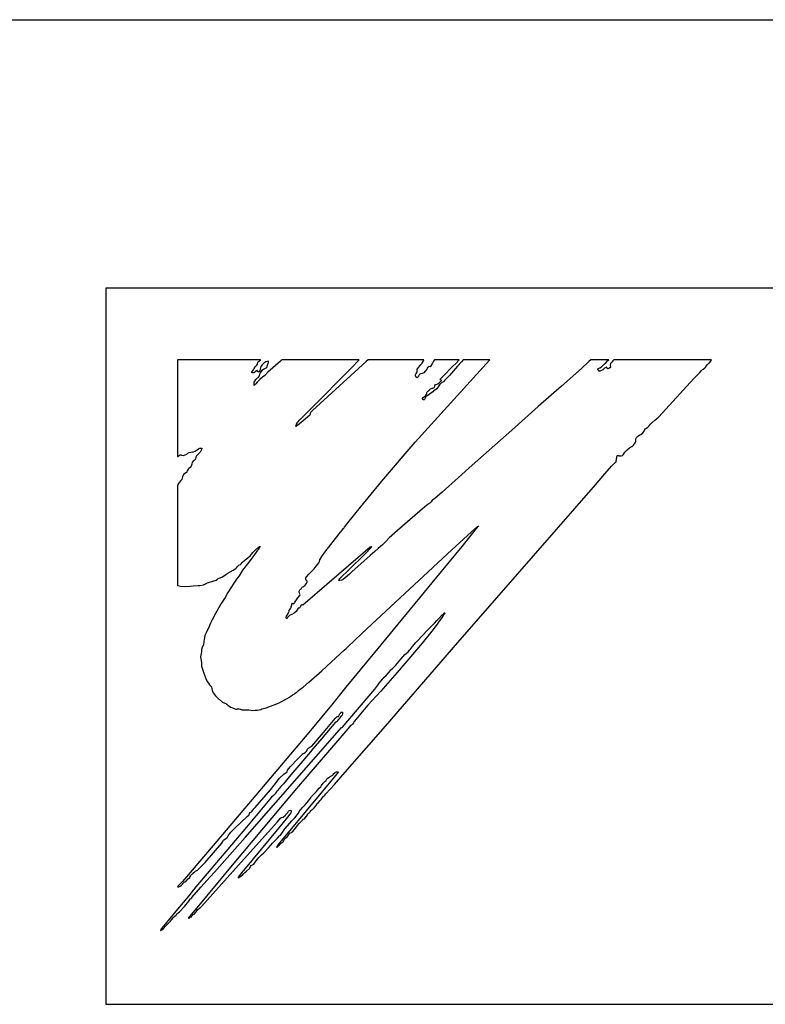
# Model space of a CAD drawing. Extents: x 82 to 1223, y 50 to 823.
# Tile 7 of 35: x 222.27 to 226.43, y 720.25 to 725.75. Entities that reach past the tile are written whole.
import ezdxf

# ---------------------------------------------------------------- set-up
doc = ezdxf.new("R2010")
doc.units = 0
doc.header["$LTSCALE"] = 69.3
doc.layers.add('ALL_CURVE', color=7, linetype='CONTINUOUS')
doc.layers.add('ALL_FEATURES', color=7, linetype='CONTINUOUS')

msp = doc.modelspace()

# ---------------------------------------------------------------- linework, layer by layer
at = {"layer": 'ALL_CURVE', "color": 4, "linetype": 'CONTINUOUS'}
for p, q in [((222.75, 724.25), (222.75, 720.25)), ((259.75, 724.25), (222.75, 724.25)), ((222.75, 720.25), (240.75, 720.25))]:
    msp.add_line(p, q, dxfattribs=at)
at = {"layer": 'ALL_FEATURES', "color": 7, "linetype": 'CONTINUOUS'}
for p, q in [((162.25, 725.75), (260.25, 725.75)), ((223.15, 723.85), (223.15, 723.3096)), ((223.6146, 723.85), (223.15, 723.85)), ((223.5742, 723.7936), (223.5787, 723.8012)), ((223.5787, 723.8012), (223.5845, 723.8117)), ((223.5845, 723.8117), (223.5909, 723.8182)), ((223.5909, 723.8182), (223.5936, 723.8207)), ((223.5936, 723.8207), (223.5971, 723.8267)), ((223.5971, 723.8267), (223.5986, 723.8375)), ((223.5986, 723.8375), (223.6029, 723.8407)), ((223.6029, 723.8407), (223.6133, 723.8484)), ((223.6132, 723.8044), (223.6103, 723.7911)), ((223.6167, 723.812), (223.6132, 723.8044)), ((223.6133, 723.8484), (223.6146, 723.85)), ((223.6238, 723.8215), (223.6167, 723.812)), ((223.6331, 723.8315), (223.6238, 723.8215)), ((223.6381, 723.8351), (223.6331, 723.8315)), ((223.6343, 723.799), (223.6458, 723.805)), ((223.6438, 723.8381), (223.6381, 723.8351)), ((223.6582, 723.8425), (223.6438, 723.8381)), ((223.6458, 723.805), (223.6487, 723.8076)), ((223.6487, 723.8076), (223.6504, 723.8102)), ((223.6504, 723.8102), (223.6518, 723.8161)), ((223.6518, 723.8161), (223.6521, 723.8174)), ((223.6521, 723.8174), (223.6551, 723.8251)), ((223.7255, 723.8421), (223.6551, 723.7804)), ((223.6551, 723.8251), (223.6573, 723.8294)), ((223.6573, 723.8294), (223.6591, 723.8368)), ((223.6591, 723.8368), (223.6582, 723.8425)), ((223.7302, 723.8464), (223.7255, 723.8421)), ((223.7354, 723.85), (223.7302, 723.8464)), ((224.1656, 723.85), (223.7354, 723.85)), ((223.892, 723.5731), (224.1246, 723.8077)), ((224.2047, 723.841), (223.9049, 723.5666)), ((224.1246, 723.8077), (224.1635, 723.8476)), ((224.1635, 723.8476), (224.1656, 723.85)), ((224.2148, 723.85), (224.2047, 723.841)), ((224.5265, 723.85), (224.2148, 723.85)), ((224.4783, 723.3904), (224.8919, 723.8476)), ((224.4895, 723.7984), (224.4976, 723.809)), ((224.4976, 723.809), (224.5096, 723.8235)), ((224.5096, 723.8235), (224.5158, 723.8308)), ((224.5158, 723.8308), (224.5229, 723.8408)), ((224.5229, 723.8408), (224.5265, 723.85)), ((224.5444, 723.8021), (224.5419, 723.7974)), ((224.547, 723.8066), (224.5444, 723.8021)), ((224.5496, 723.8095), (224.547, 723.8066)), ((224.5546, 723.812), (224.5496, 723.8095)), ((224.5615, 723.8117), (224.5546, 723.812)), ((224.5652, 723.8164), (224.5615, 723.8117)), ((224.5743, 723.8322), (224.5652, 723.8164)), ((224.5799, 723.8419), (224.5743, 723.8322)), ((224.5858, 723.85), (224.5799, 723.8419)), ((224.7236, 723.85), (224.5858, 723.85)), ((224.6359, 723.7609), (224.6866, 723.8122)), ((224.7144, 723.8146), (224.6698, 723.7633)), ((224.6866, 723.8122), (224.7057, 723.8315)), ((224.7057, 723.8315), (224.7236, 723.85)), ((224.7357, 723.8394), (224.7144, 723.8146)), ((224.7455, 723.85), (224.7357, 723.8394)), ((224.8939, 723.85), (224.7455, 723.85)), ((224.8919, 723.8476), (224.8939, 723.85)), ((225.4052, 723.8021), (225.2944, 723.7038)), ((225.4467, 723.8402), (225.4052, 723.8021)), ((225.4577, 723.85), (225.4467, 723.8402)), ((225.5589, 723.85), (225.4577, 723.85)), ((225.4978, 723.8006), (225.4988, 723.8018)), ((225.4978, 723.7967), (225.4978, 723.8006)), ((225.4988, 723.8018), (225.5083, 723.8049)), ((225.5083, 723.8049), (225.5186, 723.8118)), ((225.5186, 723.8118), (225.5329, 723.8251)), ((225.5348, 723.8042), (225.5299, 723.7996)), ((225.5329, 723.8251), (225.541, 723.8336)), ((225.5433, 723.8079), (225.5348, 723.8042)), ((225.541, 723.8336), (225.5537, 723.8464)), ((225.5467, 723.809), (225.5433, 723.8079)), ((225.5497, 723.8024), (225.5467, 723.809)), ((225.5516, 723.8008), (225.5497, 723.8024)), ((225.5536, 723.8002), (225.5516, 723.8008)), ((225.5582, 723.8012), (225.5536, 723.8002)), ((225.5537, 723.8464), (225.5589, 723.85)), ((225.5642, 723.8053), (225.5582, 723.8012)), ((225.5672, 723.8077), (225.5642, 723.8053)), ((225.5687, 723.829), (225.5664, 723.8203)), ((225.5664, 723.8203), (225.5672, 723.8077)), ((225.5731, 723.835), (225.5687, 723.829)), ((225.5737, 723.8355), (225.5731, 723.835)), ((225.5777, 723.8391), (225.5737, 723.8355)), ((225.581, 723.8436), (225.5777, 723.8391)), ((225.5865, 723.85), (225.581, 723.8436)), ((226.1326, 723.85), (225.5865, 723.85)), ((226.0846, 723.7985), (226.0943, 723.8056)), ((226.0943, 723.8056), (226.0996, 723.8117)), ((226.0996, 723.8117), (226.1072, 723.8216)), ((226.1072, 723.8216), (226.1188, 723.8325)), ((226.1188, 723.8325), (226.1205, 723.834)), ((226.1205, 723.834), (226.1286, 723.8425)), ((226.1286, 723.8425), (226.1326, 723.85)), ((223.5642, 723.7785), (223.5685, 723.7862)), ((223.5689, 723.7771), (223.5642, 723.7785)), ((223.5685, 723.7862), (223.5742, 723.7936)), ((223.5761, 723.778), (223.5689, 723.7771)), ((223.5828, 723.7804), (223.5761, 723.778)), ((223.5869, 723.7839), (223.5828, 723.7804)), ((223.5909, 723.7883), (223.5869, 723.7839)), ((223.5874, 723.7398), (223.5979, 723.7495)), ((223.5949, 723.7903), (223.5909, 723.7883)), ((223.5967, 723.7843), (223.5949, 723.7903)), ((223.5992, 723.7807), (223.5967, 723.7843)), ((223.5979, 723.7495), (223.6021, 723.7535)), ((223.6036, 723.7829), (223.5992, 723.7807)), ((223.6021, 723.7535), (223.6082, 723.7615)), ((223.6067, 723.7854), (223.6036, 723.7829)), ((223.6103, 723.7911), (223.6067, 723.7854)), ((223.6082, 723.7615), (223.6131, 723.775)), ((223.6256, 723.7534), (223.6103, 723.741)), ((223.6131, 723.775), (223.6187, 723.7857)), ((223.6187, 723.7857), (223.6256, 723.7937)), ((223.6256, 723.7937), (223.6343, 723.799)), ((223.6373, 723.7632), (223.6256, 723.7534)), ((223.6551, 723.7804), (223.6373, 723.7632)), ((224.479, 723.7602), (224.4793, 723.7664)), ((224.4819, 723.7548), (224.479, 723.7602)), ((224.4793, 723.7664), (224.4829, 723.7743)), ((224.4889, 723.7503), (224.4819, 723.7548)), ((224.4829, 723.7743), (224.4864, 723.7795)), ((224.4864, 723.7795), (224.4879, 723.784)), ((224.4879, 723.784), (224.4882, 723.793)), ((224.4882, 723.793), (224.4883, 723.7937)), ((224.4883, 723.7937), (224.4895, 723.7984)), ((224.4914, 723.751), (224.4889, 723.7503)), ((224.4946, 723.7558), (224.4914, 723.751)), ((224.4997, 723.7654), (224.4946, 723.7558)), ((224.504, 723.7703), (224.4997, 723.7654)), ((224.5084, 723.7717), (224.504, 723.7703)), ((224.5171, 723.7731), (224.5084, 723.7717)), ((224.5257, 723.7777), (224.5171, 723.7731)), ((224.5341, 723.7858), (224.5257, 723.7777)), ((224.5419, 723.7974), (224.5341, 723.7858)), ((224.6197, 723.743), (224.6359, 723.7609)), ((224.6698, 723.7633), (224.6421, 723.7339)), ((225.5002, 723.7918), (225.4978, 723.7967)), ((225.5048, 723.7871), (225.5002, 723.7918)), ((225.5082, 723.7863), (225.5048, 723.7871)), ((225.518, 723.7901), (225.5082, 723.7863)), ((225.5245, 723.7942), (225.518, 723.7901)), ((225.5299, 723.7996), (225.5245, 723.7942)), ((225.8371, 723.5316), (226.0335, 723.7466)), ((226.0335, 723.7466), (226.0423, 723.7544)), ((226.0423, 723.7544), (226.049, 723.7603)), ((226.049, 723.7603), (226.0655, 723.7769)), ((226.0655, 723.7769), (226.0757, 723.79)), ((226.0757, 723.79), (226.0813, 723.7961)), ((226.0813, 723.7961), (226.0846, 723.7985)), ((223.5781, 723.7072), (223.5784, 723.7203)), ((223.5807, 723.7085), (223.5781, 723.7072)), ((223.5784, 723.7203), (223.5796, 723.7261)), ((223.5796, 723.7261), (223.5815, 723.7311)), ((223.5881, 723.7168), (223.5807, 723.7085)), ((223.5815, 723.7311), (223.5874, 723.7398)), ((223.5951, 723.7251), (223.5881, 723.7168)), ((223.6103, 723.741), (223.5951, 723.7251)), ((224.5634, 723.6883), (224.5723, 723.691)), ((224.5723, 723.691), (224.577, 723.6923)), ((224.577, 723.6923), (224.5832, 723.6963)), ((224.5832, 723.6963), (224.5873, 723.7027)), ((224.5873, 723.7027), (224.5888, 723.7121)), ((224.5888, 723.7121), (224.5954, 723.712)), ((224.5954, 723.712), (224.6031, 723.7151)), ((224.6065, 723.6998), (224.5982, 723.6886)), ((224.6031, 723.7151), (224.6124, 723.7223)), ((224.613, 723.7096), (224.6065, 723.6998)), ((224.6124, 723.7223), (224.6225, 723.733)), ((224.6203, 723.7184), (224.613, 723.7096)), ((224.6173, 723.7394), (224.6197, 723.743)), ((224.6184, 723.7373), (224.6173, 723.7394)), ((224.6229, 723.7359), (224.6184, 723.7373)), ((224.6266, 723.7227), (224.6203, 723.7184)), ((224.6225, 723.733), (224.6248, 723.7354)), ((224.6248, 723.7354), (224.6229, 723.7359)), ((224.6362, 723.728), (224.6266, 723.7227)), ((224.6421, 723.7339), (224.6362, 723.728)), ((225.2944, 723.7038), (225.1642, 723.5896)), ((224.5192, 723.6339), (224.5224, 723.6395)), ((224.5224, 723.6395), (224.5291, 723.6451)), ((224.5291, 723.6451), (224.5364, 723.6503)), ((224.5326, 723.6361), (224.53, 723.6291)), ((224.5378, 723.6432), (224.5326, 723.6361)), ((224.5364, 723.6503), (224.5415, 723.6558)), ((224.5481, 723.6516), (224.5378, 723.6432)), ((224.5415, 723.6558), (224.5435, 723.6619)), ((224.5432, 723.667), (224.5447, 723.6717)), ((224.5435, 723.6619), (224.5432, 723.667)), ((224.5447, 723.6717), (224.5468, 723.6738)), ((224.5468, 723.6738), (224.5501, 723.6758)), ((224.5624, 723.6611), (224.5481, 723.6516)), ((224.5501, 723.6758), (224.5525, 723.6784)), ((224.5525, 723.6784), (224.5566, 723.6833)), ((224.5566, 723.6833), (224.5634, 723.6883)), ((224.576, 723.6712), (224.5624, 723.6611)), ((224.5844, 723.6802), (224.576, 723.6712)), ((224.5913, 723.6826), (224.5844, 723.6802)), ((224.5982, 723.6886), (224.5913, 723.6826)), ((224.5196, 723.6293), (224.5192, 723.6339)), ((224.5203, 723.6281), (224.5196, 723.6293)), ((224.5238, 723.6257), (224.5203, 723.6281)), ((224.5283, 723.6265), (224.5238, 723.6257)), ((224.53, 723.6291), (224.5283, 723.6265)), ((225.1642, 723.5896), (225.0179, 723.4571)), ((223.834, 723.5147), (223.849, 723.53)), ((223.849, 723.53), (223.892, 723.5731)), ((223.8894, 723.5412), (223.8527, 723.51)), ((223.891, 723.5503), (223.8894, 723.5412)), ((223.8954, 723.5579), (223.891, 723.5503)), ((223.902, 723.5643), (223.8954, 723.5579)), ((223.9049, 723.5666), (223.902, 723.5643)), ((225.8244, 723.5198), (225.8371, 723.5316)), ((223.8201, 723.483), (223.8115, 723.4769)), ((223.8115, 723.4769), (223.8119, 723.4812)), ((223.8119, 723.4812), (223.8152, 723.4894)), ((223.8152, 723.4894), (223.8156, 723.4902)), ((223.8156, 723.4902), (223.8211, 723.4993)), ((223.8527, 723.51), (223.8201, 723.483)), ((223.8211, 723.4993), (223.834, 723.5147)), ((225.7646, 723.4665), (225.7739, 723.4728)), ((225.7739, 723.4728), (225.7844, 723.4816)), ((225.7844, 723.4816), (225.7927, 723.4921)), ((225.7927, 723.4921), (225.7986, 723.4987)), ((225.7986, 723.4987), (225.8149, 723.5121)), ((225.8149, 723.5121), (225.8244, 723.5198)), ((225.0179, 723.4571), (224.7954, 723.2613)), ((225.7095, 723.4092), (225.7123, 723.4158)), ((225.7123, 723.4158), (225.7187, 723.422)), ((225.7187, 723.422), (225.7313, 723.4302)), ((225.7313, 723.4302), (225.7366, 723.4336)), ((225.7366, 723.4336), (225.748, 723.4425)), ((225.748, 723.4425), (225.7563, 723.4522)), ((225.7563, 723.4522), (225.762, 723.4639)), ((225.762, 723.4639), (225.7646, 723.4665)), ((224.4208, 723.3247), (224.4783, 723.3904)), ((225.6746, 723.3586), (225.687, 723.3654)), ((225.687, 723.3654), (225.6891, 723.3665)), ((225.6891, 723.3665), (225.6948, 723.3715)), ((225.6948, 723.3715), (225.6969, 723.374)), ((225.6969, 723.374), (225.7056, 723.3864)), ((225.7056, 723.3864), (225.7096, 723.3955)), ((225.7092, 723.4053), (225.7095, 723.4092)), ((225.7099, 723.4009), (225.7092, 723.4053)), ((225.7096, 723.3955), (225.7099, 723.4009)), ((223.15, 723.3096), (223.1536, 723.31)), ((223.1536, 723.31), (223.1573, 723.314)), ((223.1573, 723.314), (223.1598, 723.3164)), ((223.1598, 723.3164), (223.1651, 723.3186)), ((223.1651, 723.3186), (223.1687, 723.3187)), ((223.1687, 723.3187), (223.1732, 723.3178)), ((223.1732, 723.3178), (223.183, 723.3164)), ((223.183, 723.3164), (223.1932, 723.3184)), ((223.1932, 723.3184), (223.2035, 723.3235)), ((223.2035, 723.3235), (223.2092, 723.328)), ((223.2092, 723.328), (223.2167, 723.3329)), ((223.2167, 723.3329), (223.2256, 723.3351)), ((223.2256, 723.3351), (223.234, 723.3354)), ((223.234, 723.3354), (223.2402, 723.3361)), ((223.2402, 723.3361), (223.2497, 723.3407)), ((223.2497, 723.3407), (223.2679, 723.3536)), ((223.2537, 723.3054), (223.2511, 723.2951)), ((223.2563, 723.3137), (223.2537, 723.3054)), ((223.2599, 723.3176), (223.2563, 723.3137)), ((223.2679, 723.3244), (223.2599, 723.3176)), ((223.2679, 723.3536), (223.2762, 723.3571)), ((223.2763, 723.3339), (223.2679, 723.3244)), ((223.2762, 723.3571), (223.284, 723.3575)), ((223.283, 723.3463), (223.2763, 723.3339)), ((223.2861, 723.3522), (223.283, 723.3463)), ((223.284, 723.3575), (223.2859, 723.3567)), ((223.2859, 723.3567), (223.2867, 723.3555)), ((223.2867, 723.3555), (223.2861, 723.3522)), ((224.2923, 723.1729), (224.4208, 723.3247)), ((225.599, 723.283), (225.6029, 723.3071)), ((225.6029, 723.3071), (225.605, 723.3153)), ((225.605, 723.3153), (225.6153, 723.3147)), ((225.6153, 723.3147), (225.6172, 723.3145)), ((225.6172, 723.3145), (225.6281, 723.3139)), ((225.6281, 723.3139), (225.6344, 723.3154)), ((225.6344, 723.3154), (225.6382, 723.319)), ((225.6382, 723.319), (225.6486, 723.3348)), ((225.6486, 723.3348), (225.661, 723.3481)), ((225.661, 723.3481), (225.6746, 723.3586)), ((223.2264, 723.2565), (223.2207, 723.248)), ((223.2305, 723.2669), (223.2264, 723.2565)), ((223.2309, 723.269), (223.2305, 723.2669)), ((223.2328, 723.2759), (223.2309, 723.269)), ((223.2382, 723.2832), (223.2328, 723.2759)), ((223.2429, 723.2877), (223.2382, 723.2832)), ((223.2511, 723.2951), (223.2429, 723.2877)), ((224.7954, 723.2613), (224.7198, 723.1924)), ((225.5252, 723.2), (225.5735, 723.2554)), ((225.5735, 723.2554), (225.5933, 723.2764)), ((225.5933, 723.2764), (225.5988, 723.2808)), ((225.5988, 723.2808), (225.599, 723.283)), ((223.1791, 723.1983), (223.1769, 723.1896)), ((223.1798, 723.2004), (223.1791, 723.1983)), ((223.1841, 723.2092), (223.1798, 723.2004)), ((223.1907, 723.2159), (223.1841, 723.2092)), ((223.2002, 723.2206), (223.1907, 723.2159)), ((223.202, 723.2229), (223.2002, 723.2206)), ((223.2053, 723.2291), (223.202, 723.2229)), ((223.2111, 723.2395), (223.2053, 723.2291)), ((223.2145, 723.243), (223.2111, 723.2395)), ((223.2207, 723.248), (223.2145, 723.243)), ((225.4837, 723.1517), (225.5252, 723.2)), ((223.1529, 723.1539), (223.15, 723.1449)), ((223.15, 723.1449), (223.15, 722.5893)), ((223.1596, 723.1645), (223.1529, 723.1539)), ((223.1697, 723.1762), (223.1596, 723.1645)), ((223.1741, 723.1815), (223.1697, 723.1762)), ((223.1769, 723.1896), (223.1741, 723.1815)), ((224.172, 723.0279), (224.2923, 723.1729)), ((224.7198, 723.1924), (224.6278, 723.1103)), ((224.7163, 722.2717), (225.4837, 723.1517)), ((224.6278, 723.1103), (224.587, 723.0757)), ((224.5404, 723.0372), (224.5308, 723.0294)), ((224.548, 723.0417), (224.5404, 723.0372)), ((224.56, 723.0496), (224.548, 723.0417)), ((224.5677, 723.0572), (224.56, 723.0496)), ((224.5723, 723.0658), (224.5677, 723.0572)), ((224.5746, 723.0666), (224.5723, 723.0658)), ((224.587, 723.0757), (224.5746, 723.0666)), ((224.1009, 722.9398), (224.172, 723.0279)), ((224.5308, 723.0294), (224.3787, 722.8961)), ((224.0824, 722.9153), (224.1009, 722.9398)), ((224.8302, 722.9227), (224.8185, 722.9075)), ((224.825, 722.9189), (224.8302, 722.9227)), ((223.9731, 722.7753), (224.0534, 722.8789)), ((224.0534, 722.8789), (224.0769, 722.9083)), ((224.0769, 722.9083), (224.0805, 722.9119)), ((224.0805, 722.9119), (224.0824, 722.9153)), ((224.3787, 722.8961), (224.3332, 722.8552)), ((224.6816, 722.7893), (224.7912, 722.8894)), ((224.8185, 722.9075), (224.7373, 722.8069)), ((224.7912, 722.8894), (224.825, 722.9189)), ((224.2942, 722.8172), (224.2716, 722.7961)), ((224.3154, 722.838), (224.2942, 722.8172)), ((224.3332, 722.8552), (224.3154, 722.838)), ((223.5442, 722.7441), (223.5578, 722.7562)), ((223.5578, 722.7562), (223.5639, 722.7639)), ((223.5639, 722.7639), (223.5715, 722.7745)), ((223.5769, 722.7572), (223.5655, 722.7427)), ((223.5715, 722.7745), (223.5858, 722.7891)), ((223.594, 722.7803), (223.5769, 722.7572)), ((223.5858, 722.7891), (223.6032, 722.8035)), ((223.6033, 722.7942), (223.594, 722.7803)), ((223.6032, 722.8035), (223.6116, 722.8092)), ((223.6116, 722.8092), (223.6033, 722.7942)), ((224.226, 722.803), (223.8635, 722.4915)), ((223.9568, 722.7522), (223.9731, 722.7753)), ((224.1075, 722.6777), (224.1978, 722.7672)), ((224.2261, 722.7572), (224.1236, 722.6661)), ((224.1978, 722.7672), (224.2314, 722.8014)), ((224.2311, 722.8042), (224.226, 722.803)), ((224.2527, 722.7797), (224.2261, 722.7572)), ((224.2357, 722.8064), (224.2311, 722.8042)), ((224.2314, 722.8014), (224.2357, 722.8064)), ((224.2353, 722.3741), (224.6816, 722.7893)), ((224.2716, 722.7961), (224.2527, 722.7797)), ((224.7373, 722.8069), (224.6235, 722.6673)), ((223.4849, 722.6964), (223.4924, 722.7021)), ((223.4924, 722.7021), (223.5022, 722.7069)), ((223.5022, 722.7069), (223.5031, 722.7073)), ((223.5031, 722.7073), (223.5067, 722.7101)), ((223.5067, 722.7101), (223.5141, 722.719)), ((223.5141, 722.719), (223.5293, 722.7323)), ((223.5342, 722.7004), (223.5233, 722.6869)), ((223.5293, 722.7323), (223.5442, 722.7441)), ((223.557, 722.7294), (223.5342, 722.7004)), ((223.561, 722.7355), (223.557, 722.7294)), ((223.5655, 722.7427), (223.561, 722.7355)), ((223.9243, 722.6965), (223.939, 722.7167)), ((223.939, 722.7167), (223.9425, 722.7231)), ((223.9425, 722.7231), (223.9459, 722.7321)), ((223.9459, 722.7321), (223.9568, 722.7522)), ((223.4024, 722.6386), (223.421, 722.651)), ((223.421, 722.651), (223.4324, 722.659)), ((223.4324, 722.659), (223.445, 722.6664)), ((223.445, 722.6664), (223.4616, 722.6755)), ((223.4616, 722.6755), (223.4763, 722.6853)), ((223.4763, 722.6853), (223.4796, 722.6886)), ((223.4796, 722.6886), (223.4849, 722.6964)), ((223.5116, 722.6716), (223.4941, 722.6442)), ((223.512, 722.6723), (223.5116, 722.6716)), ((223.5233, 722.6869), (223.512, 722.6723)), ((223.87, 722.6371), (223.8836, 722.6528)), ((223.8836, 722.6528), (223.8915, 722.6609)), ((223.8915, 722.6609), (223.9058, 722.6748)), ((223.9058, 722.6748), (223.9136, 722.6833)), ((223.9136, 722.6833), (223.9243, 722.6965)), ((224.0606, 722.6317), (224.1075, 722.6777)), ((224.1103, 722.6522), (224.0868, 722.6318)), ((224.1236, 722.6661), (224.1103, 722.6522)), ((224.6235, 722.6673), (224.2858, 722.2584)), ((223.2664, 722.5893), (223.2754, 722.5902)), ((223.2754, 722.5902), (223.2949, 722.5931)), ((223.2949, 722.5931), (223.3033, 722.5964)), ((223.3033, 722.5964), (223.3089, 722.5998)), ((223.3089, 722.5998), (223.3229, 722.6063)), ((223.3229, 722.6063), (223.3485, 722.6137)), ((223.3485, 722.6137), (223.3657, 722.6191)), ((223.3657, 722.6191), (223.3733, 722.624)), ((223.3733, 722.624), (223.3755, 722.6272)), ((223.3755, 722.6272), (223.377, 722.6289)), ((223.377, 722.6289), (223.3885, 722.6318)), ((223.3885, 722.6318), (223.4024, 722.6386)), ((223.469, 722.6084), (223.4324, 722.5507)), ((223.4796, 722.624), (223.469, 722.6084)), ((223.4941, 722.6442), (223.4796, 722.624)), ((223.8546, 722.5832), (223.8627, 722.5904)), ((223.8627, 722.5904), (223.8703, 722.6012)), ((223.8666, 722.6249), (223.867, 722.6323)), ((223.8691, 722.6192), (223.8666, 722.6249)), ((223.867, 722.6323), (223.87, 722.6371)), ((223.8736, 722.6147), (223.8691, 722.6192)), ((223.8703, 722.6012), (223.8744, 722.6096)), ((223.8754, 722.6131), (223.8736, 722.6147)), ((223.8744, 722.6096), (223.8754, 722.6131)), ((224.051, 722.618), (224.0527, 722.6234)), ((224.0573, 722.618), (224.051, 722.618)), ((224.0527, 722.6234), (224.0574, 722.6286)), ((224.0683, 722.6195), (224.0573, 722.618)), ((224.0574, 722.6286), (224.0606, 722.6317)), ((224.0758, 722.623), (224.0683, 722.6195)), ((224.0868, 722.6318), (224.0758, 722.623)), ((223.15, 722.5893), (223.1679, 722.5854)), ((223.1679, 722.5854), (223.1916, 722.5837)), ((223.1916, 722.5837), (223.2211, 722.5848)), ((223.2211, 722.5848), (223.239, 722.5867)), ((223.239, 722.5867), (223.2664, 722.5893)), ((223.4324, 722.5507), (223.416, 722.5225)), ((223.8305, 722.5586), (223.833, 722.5643)), ((223.8308, 722.5512), (223.8305, 722.5586)), ((223.8336, 722.5421), (223.8308, 722.5512)), ((223.833, 722.5643), (223.8354, 722.5667)), ((223.8332, 722.5343), (223.835, 722.538)), ((223.8339, 722.5416), (223.8336, 722.5421)), ((223.835, 722.538), (223.8339, 722.5416)), ((223.8354, 722.5667), (223.8388, 722.5687)), ((223.8388, 722.5687), (223.841, 722.5713)), ((223.841, 722.5713), (223.8445, 722.5775)), ((223.8445, 722.5775), (223.8465, 722.5795)), ((223.8465, 722.5795), (223.8546, 722.5832)), ((223.395, 722.4883), (223.362, 722.4329)), ((223.416, 722.5225), (223.395, 722.4883)), ((223.7875, 722.4757), (223.7905, 722.4881)), ((223.7905, 722.4881), (223.7916, 722.4902)), ((223.7916, 722.4902), (223.794, 722.4895)), ((223.794, 722.4895), (223.7979, 722.4876)), ((223.7979, 722.4876), (223.8013, 722.4883)), ((223.8013, 722.4883), (223.8046, 722.4933)), ((223.8046, 722.4933), (223.8105, 722.5036)), ((223.8105, 722.5036), (223.8224, 722.5199)), ((223.8224, 722.5199), (223.8332, 722.5343)), ((223.8454, 722.4816), (223.8419, 722.4794)), ((223.8475, 722.4814), (223.8454, 722.4816)), ((223.8499, 722.4803), (223.8475, 722.4814)), ((223.8635, 722.4915), (223.8499, 722.4803)), ((223.362, 722.4329), (223.3433, 722.3979)), ((223.7628, 722.4228), (223.7705, 722.4372)), ((223.7705, 722.4372), (223.7734, 722.4459)), ((223.773, 722.4505), (223.7785, 722.4548)), ((223.7734, 722.4459), (223.773, 722.4505)), ((223.7878, 722.4275), (223.7765, 722.4216)), ((223.7785, 722.4548), (223.7833, 722.463)), ((223.7833, 722.463), (223.7875, 722.4757)), ((223.7893, 722.4282), (223.7878, 722.4275)), ((223.8015, 722.4348), (223.7893, 722.4282)), ((223.8124, 722.4439), (223.8015, 722.4348)), ((223.8191, 722.4532), (223.8124, 722.4439)), ((223.8236, 722.4629), (223.8191, 722.4532)), ((223.8266, 722.4625), (223.8236, 722.4629)), ((223.8292, 722.4631), (223.8266, 722.4625)), ((223.8335, 722.4664), (223.8292, 722.4631)), ((223.8419, 722.4794), (223.8335, 722.4664)), ((224.6125, 722.4092), (224.6279, 722.4256)), ((224.6279, 722.4256), (224.6335, 722.4299)), ((224.6335, 722.4299), (224.6387, 722.434)), ((224.6403, 722.4275), (224.6341, 722.4225)), ((224.6387, 722.434), (224.64, 722.4368)), ((224.64, 722.4368), (224.6409, 722.4374)), ((224.6414, 722.4291), (224.6403, 722.4275)), ((224.6409, 722.4374), (224.6421, 722.4371)), ((224.6433, 722.4345), (224.6414, 722.4291)), ((224.6421, 722.4371), (224.6433, 722.4345)), ((223.3352, 722.3791), (223.3275, 722.3598)), ((223.3433, 722.3979), (223.3352, 722.3791)), ((223.7563, 722.4114), (223.7578, 722.4146)), ((223.7576, 722.4076), (223.7563, 722.4114)), ((223.7615, 722.4039), (223.7576, 722.4076)), ((223.7578, 722.4146), (223.7628, 722.4228)), ((223.7648, 722.4099), (223.7615, 722.4039)), ((223.7684, 722.4147), (223.7648, 722.4099)), ((223.7765, 722.4216), (223.7684, 722.4147)), ((224.1779, 722.3195), (224.2353, 722.3741)), ((224.5449, 722.3372), (224.5846, 722.3799)), ((224.5996, 722.3726), (224.5713, 722.3352)), ((224.5846, 722.3799), (224.5984, 722.3946)), ((224.5984, 722.3946), (224.6125, 722.4092)), ((224.6111, 722.3906), (224.5996, 722.3726)), ((224.6191, 722.3987), (224.6111, 722.3906)), ((224.6281, 722.4128), (224.6191, 722.3987)), ((224.6341, 722.4225), (224.6281, 722.4128)), ((223.308, 722.3213), (223.3041, 722.3102)), ((223.3103, 722.3242), (223.308, 722.3213)), ((223.3275, 722.3598), (223.3103, 722.3242)), ((224.1004, 722.2444), (224.1779, 722.3195)), ((224.4929, 722.2823), (224.5449, 722.3372)), ((224.5713, 722.3352), (224.5157, 722.2673)), ((223.298, 722.2786), (223.2961, 722.2556)), ((223.2989, 722.2854), (223.298, 722.2786)), ((223.3041, 722.3102), (223.2989, 722.2854)), ((224.312, 721.8029), (224.7163, 722.2717)), ((224.5157, 722.2673), (224.3765, 722.1035)), ((224.4624, 722.2492), (224.4817, 722.2708)), ((224.4817, 722.2708), (224.4929, 722.2823)), ((223.2832, 722.209), (223.2811, 722.2008)), ((223.284, 722.2215), (223.2832, 722.209)), ((223.285, 722.2327), (223.284, 722.2215)), ((223.2881, 722.244), (223.285, 722.2327)), ((223.2923, 722.2523), (223.2881, 722.244)), ((223.2961, 722.2556), (223.2923, 722.2523)), ((224.0106, 722.1626), (224.0814, 722.2275)), ((224.0814, 722.2275), (224.092, 722.2367)), ((224.2858, 722.2584), (224.0905, 722.0208)), ((224.092, 722.2367), (224.1004, 722.2444)), ((224.4203, 722.2042), (224.4268, 722.2103)), ((224.4268, 722.2103), (224.4379, 722.2192)), ((224.4379, 722.2192), (224.4464, 722.2288)), ((224.4464, 722.2288), (224.4508, 722.2335)), ((224.4508, 722.2335), (224.4624, 722.2492)), ((223.2811, 722.2008), (223.2794, 722.1917)), ((223.2794, 722.1917), (223.2796, 722.1864)), ((223.2796, 722.1864), (223.2808, 722.1799)), ((223.2808, 722.1799), (223.2848, 722.159)), ((223.2848, 722.159), (223.2847, 722.1464)), ((223.9573, 722.1135), (224.0106, 722.1626)), ((224.3694, 722.1442), (224.3976, 722.1782)), ((224.3976, 722.1782), (224.4203, 722.2042)), ((223.2847, 722.1464), (223.284, 722.1424)), ((223.284, 722.1424), (223.284, 722.138)), ((223.284, 722.138), (223.2933, 722.1102)), ((223.2933, 722.1102), (223.3066, 722.0741)), ((223.8831, 722.0502), (223.9573, 722.1135)), ((224.3765, 722.1035), (224.285, 721.9996)), ((224.3164, 722.0862), (224.3292, 722.1012)), ((224.3292, 722.1012), (224.3379, 722.1135)), ((224.3379, 722.1135), (224.3411, 722.1175)), ((224.3411, 722.1175), (224.3531, 722.1272)), ((224.3531, 722.1272), (224.3694, 722.1442)), ((223.3066, 722.0741), (223.3171, 722.0524)), ((223.3171, 722.0524), (223.3229, 722.0431)), ((223.3229, 722.0431), (223.3296, 722.0343)), ((223.8519, 722.0208), (223.8831, 722.0502)), ((224.2682, 722.0324), (224.2766, 722.0432)), ((224.2766, 722.0432), (224.2961, 722.0675)), ((224.2961, 722.0675), (224.3033, 722.0747)), ((224.3033, 722.0747), (224.3164, 722.0862)), ((223.3296, 722.0343), (223.3357, 722.0284)), ((223.3357, 722.0284), (223.3365, 722.0277)), ((223.3365, 722.0277), (223.3399, 722.0227)), ((223.3399, 722.0227), (223.3417, 722.012)), ((223.3417, 722.012), (223.3439, 722.0027)), ((223.3439, 722.0027), (223.3507, 721.9899)), ((223.3507, 721.9899), (223.3634, 721.9733)), ((223.8042, 721.9846), (223.8079, 721.9888)), ((223.8079, 721.9888), (223.8133, 721.9909)), ((223.8133, 721.9909), (223.8171, 721.993)), ((223.8171, 721.993), (223.8245, 722.001)), ((223.8245, 722.001), (223.8261, 722.0027)), ((223.8261, 722.0027), (223.8358, 722.0111)), ((223.8358, 722.0111), (223.8472, 722.0173)), ((223.8472, 722.0173), (223.8519, 722.0208)), ((224.0905, 722.0208), (224.0111, 721.9219)), ((224.0693, 721.7966), (224.2515, 722.0111)), ((224.285, 721.9996), (224.2141, 721.9203)), ((224.2515, 722.0111), (224.2682, 722.0324)), ((223.3634, 721.9733), (223.3819, 721.9544)), ((223.3819, 721.9544), (223.3844, 721.9522)), ((223.3844, 721.9522), (223.4025, 721.9382)), ((223.4025, 721.9382), (223.4148, 721.9314)), ((223.4148, 721.9314), (223.4218, 721.9298)), ((223.6963, 721.9248), (223.7224, 721.9353)), ((223.7224, 721.9353), (223.7392, 721.9447)), ((223.7392, 721.9447), (223.7547, 721.9544)), ((223.7547, 721.9544), (223.7624, 721.9589)), ((223.7624, 721.9589), (223.7761, 721.9658)), ((223.7761, 721.9658), (223.7858, 721.9729)), ((223.7858, 721.9729), (223.7955, 721.9801)), ((223.7955, 721.9801), (223.8022, 721.9828)), ((223.8022, 721.9828), (223.8042, 721.9846)), ((223.4218, 721.9298), (223.4247, 721.9271)), ((223.4247, 721.9271), (223.4253, 721.9264)), ((223.4253, 721.9264), (223.4327, 721.9195)), ((223.4327, 721.9195), (223.4483, 721.9105)), ((223.4483, 721.9105), (223.4765, 721.8991)), ((223.4765, 721.8991), (223.481, 721.899)), ((223.481, 721.899), (223.4859, 721.8996)), ((223.4859, 721.8996), (223.4952, 721.9)), ((223.4952, 721.9), (223.5018, 721.8981)), ((223.5018, 721.8981), (223.5099, 721.8955)), ((223.5099, 721.8955), (223.5228, 721.8948)), ((223.5228, 721.8948), (223.5319, 721.895)), ((223.5319, 721.895), (223.5486, 721.8948)), ((223.5486, 721.8948), (223.5604, 721.8925)), ((223.5604, 721.8925), (223.5668, 721.8921)), ((223.5668, 721.8921), (223.5838, 721.8933)), ((223.5838, 721.8933), (223.597, 721.8935)), ((223.597, 721.8935), (223.607, 721.8941)), ((223.607, 721.8941), (223.6165, 721.8976)), ((223.6165, 721.8976), (223.6215, 721.8999)), ((223.6215, 721.8999), (223.6304, 721.9028)), ((223.6304, 721.9028), (223.6459, 721.9069)), ((223.6459, 721.9069), (223.6839, 721.9201)), ((223.6839, 721.9201), (223.6963, 721.9248)), ((224.0111, 721.9219), (223.884, 721.7689)), ((224.0575, 721.8726), (224.0613, 721.8758)), ((224.0613, 721.8758), (224.0633, 721.8802)), ((224.0633, 721.8802), (224.064, 721.881)), ((224.064, 721.881), (224.0683, 721.8828)), ((224.0683, 721.8828), (224.0727, 721.8814)), ((224.0726, 721.8805), (224.0719, 721.8723)), ((224.0727, 721.8814), (224.0726, 721.8805)), ((224.1823, 721.8843), (224.167, 721.865)), ((224.1925, 721.8966), (224.1823, 721.8843)), ((224.2141, 721.9203), (224.1925, 721.8966)), ((224.0324, 721.8258), (223.9431, 721.7205)), ((223.9653, 721.7676), (224.0318, 721.8466)), ((224.0318, 721.8466), (224.0371, 721.8527)), ((224.0358, 721.826), (224.0324, 721.8258)), ((224.0408, 721.83), (224.0358, 721.826)), ((224.0371, 721.8527), (224.0427, 721.8568)), ((224.0498, 721.8412), (224.0408, 721.83)), ((224.0427, 721.8568), (224.0495, 721.8575)), ((224.0495, 721.8575), (224.0497, 721.8583)), ((224.0497, 721.8583), (224.0545, 721.8687)), ((224.0553, 721.8484), (224.0498, 721.8412)), ((224.0545, 721.8687), (224.0575, 721.8726)), ((224.0631, 721.8572), (224.0553, 721.8484)), ((224.0692, 721.8645), (224.0631, 721.8572)), ((224.0719, 721.8723), (224.0692, 721.8645)), ((224.1334, 721.8226), (224.1276, 721.8148)), ((224.1346, 721.8246), (224.1334, 721.8226)), ((224.1373, 721.8295), (224.1346, 721.8246)), ((224.167, 721.865), (224.1373, 721.8295)), ((223.5287, 721.1825), (224.0547, 721.783)), ((223.884, 721.7689), (223.5684, 721.3936)), ((223.9005, 721.6924), (223.9653, 721.7676)), ((224.0547, 721.783), (224.0556, 721.7839)), ((224.0556, 721.7839), (224.0651, 721.7936)), ((224.1014, 721.7892), (224.0562, 721.7362)), ((224.0651, 721.7936), (224.0693, 721.7966)), ((224.0746, 721.5323), (224.312, 721.8029)), ((224.1172, 721.8065), (224.1014, 721.7892)), ((224.1213, 721.8101), (224.1172, 721.8065)), ((224.1276, 721.8148), (224.1213, 721.8101)), ((224.0562, 721.7362), (223.8141, 721.4552)), ((223.9431, 721.7205), (223.9067, 721.6769)), ((223.8569, 721.6526), (223.8659, 721.6583)), ((223.8659, 721.6583), (223.8726, 721.6656)), ((223.8726, 721.6656), (223.8773, 721.6756)), ((223.8773, 721.6756), (223.8797, 721.6788)), ((223.8797, 721.6788), (223.8842, 721.6828)), ((223.8931, 721.6601), (223.8821, 721.6481)), ((223.8842, 721.6828), (223.8955, 721.6905)), ((223.9067, 721.6769), (223.8931, 721.6601)), ((223.8955, 721.6905), (223.9005, 721.6924)), ((223.7795, 721.5766), (223.8248, 721.6222)), ((223.8248, 721.6222), (223.8456, 721.6428)), ((223.8821, 721.6481), (223.8389, 721.5969)), ((223.8456, 721.6428), (223.8474, 721.6468)), ((223.8474, 721.6468), (223.8528, 721.6504)), ((223.8528, 721.6504), (223.8569, 721.6526)), ((223.7464, 721.5367), (223.7624, 721.5484)), ((223.7624, 721.5484), (223.7651, 721.5573)), ((223.7651, 721.5573), (223.7715, 721.5676)), ((223.7715, 721.5676), (223.7795, 721.5766)), ((223.8389, 721.5969), (223.7835, 721.532)), ((224.0472, 721.5459), (224.0262, 721.5194)), ((224.0315, 721.5449), (224.033, 721.5467)), ((224.033, 721.5467), (224.0374, 721.5482)), ((224.0374, 721.5482), (224.0415, 721.5484)), ((224.0415, 721.5484), (224.0492, 721.549)), ((224.0492, 721.549), (224.0472, 721.5459)), ((223.691, 721.4745), (223.7193, 721.513)), ((224.0262, 721.5194), (223.7134, 721.1419)), ((223.7193, 721.513), (223.7204, 721.5141)), ((223.7204, 721.5141), (223.7464, 721.5367)), ((223.7835, 721.532), (223.7426, 721.4823)), ((223.9647, 721.4849), (223.9759, 721.4966)), ((223.9759, 721.4966), (223.9799, 721.4997)), ((223.9799, 721.4997), (223.9811, 721.5017)), ((223.9811, 721.5017), (223.9816, 721.5034)), ((223.9816, 721.5034), (223.9847, 721.5093)), ((223.9847, 721.5093), (223.9914, 721.5152)), ((223.9914, 721.5152), (223.9961, 721.5166)), ((223.9961, 721.5166), (223.9987, 721.5182)), ((223.9987, 721.5182), (224.0038, 721.5227)), ((224.0038, 721.5227), (224.0175, 721.5294)), ((224.0175, 721.5294), (224.0204, 721.5343)), ((224.0204, 721.5343), (224.0229, 721.5384)), ((224.0229, 721.5384), (224.0306, 721.5422)), ((224.0268, 721.4784), (224.0746, 721.5323)), ((224.0306, 721.5422), (224.0315, 721.5449)), ((223.5843, 721.3498), (223.6697, 721.4479)), ((223.6697, 721.4479), (223.6901, 721.4734)), ((223.6901, 721.4734), (223.691, 721.4745)), ((223.7283, 721.466), (223.7004, 721.4339)), ((223.8141, 721.4552), (223.7252, 721.3501)), ((223.7426, 721.4823), (223.7283, 721.466)), ((223.9093, 721.4224), (223.9263, 721.4389)), ((223.9263, 721.4389), (223.9324, 721.4461)), ((223.9324, 721.4461), (223.9329, 721.4467)), ((223.9329, 721.4467), (223.9414, 721.457)), ((223.9414, 721.457), (223.9508, 721.4646)), ((223.9508, 721.4646), (223.9543, 721.4715)), ((223.9543, 721.4715), (223.9647, 721.4849)), ((223.9794, 721.4259), (224.0268, 721.4784)), ((223.5684, 721.3936), (223.3497, 721.1367)), ((223.6762, 721.4066), (223.5353, 721.2391)), ((223.6864, 721.4166), (223.6762, 721.4066)), ((223.6964, 721.426), (223.6864, 721.4166)), ((223.6991, 721.4289), (223.6964, 721.426)), ((223.6995, 721.4311), (223.6991, 721.4289)), ((223.7004, 721.4339), (223.6995, 721.4311)), ((223.8741, 721.3764), (223.8941, 721.4041)), ((223.8941, 721.4041), (223.899, 721.4109)), ((223.899, 721.4109), (223.9093, 721.4224)), ((223.9381, 721.3769), (223.9478, 721.3883)), ((223.9478, 721.3883), (223.9525, 721.3947)), ((223.9525, 721.3947), (223.9646, 721.4108)), ((223.9646, 721.4108), (223.9725, 721.4187)), ((223.9725, 721.4187), (223.9794, 721.4259)), ((223.7252, 721.3501), (223.4656, 721.0393)), ((223.5559, 721.321), (223.5629, 721.3256)), ((223.5629, 721.3256), (223.5673, 721.3292)), ((223.5673, 721.3292), (223.5771, 721.341)), ((223.5771, 721.341), (223.5843, 721.3498)), ((223.7669, 721.3215), (223.7696, 721.3287)), ((223.7696, 721.3287), (223.7714, 721.3305)), ((223.7714, 721.3305), (223.7768, 721.3331)), ((223.7768, 721.3331), (223.7835, 721.3352)), ((223.7849, 721.3274), (223.7828, 721.3203)), ((223.7835, 721.3352), (223.7849, 721.3274)), ((223.8285, 721.3207), (223.8304, 721.3268)), ((223.8304, 721.3268), (223.837, 721.3368)), ((223.837, 721.3368), (223.8495, 721.3508)), ((223.8495, 721.3508), (223.8528, 721.3541)), ((223.8528, 721.3541), (223.8571, 721.3579)), ((223.8571, 721.3579), (223.8623, 721.3622)), ((223.8623, 721.3622), (223.8741, 721.3764)), ((223.8842, 721.3178), (223.8911, 721.3253)), ((223.8911, 721.3253), (223.8958, 721.3311)), ((223.8958, 721.3311), (223.9015, 721.3366)), ((223.9015, 721.3366), (223.9049, 721.3377)), ((223.9049, 721.3377), (223.9099, 721.3434)), ((223.9099, 721.3434), (223.914, 721.3474)), ((223.914, 721.3474), (223.9233, 721.3582)), ((223.9233, 721.3582), (223.9309, 721.3715)), ((223.9309, 721.3715), (223.9381, 721.3769)), ((223.5048, 721.2664), (223.5419, 721.3011)), ((223.5419, 721.3011), (223.5488, 721.3074)), ((223.5488, 721.3074), (223.5507, 721.3111)), ((223.5507, 721.3111), (223.5522, 721.3153)), ((223.5522, 721.3153), (223.5559, 721.321)), ((223.7065, 721.2679), (223.7279, 721.2909)), ((223.7653, 721.296), (223.7162, 721.2359)), ((223.7279, 721.2909), (223.7305, 721.293)), ((223.7305, 721.293), (223.7336, 721.2929)), ((223.7336, 721.2929), (223.7404, 721.2956)), ((223.7404, 721.2956), (223.7541, 721.3067)), ((223.7517, 721.2314), (223.7896, 721.274)), ((223.7541, 721.3067), (223.756, 721.3105)), ((223.756, 721.3105), (223.7617, 721.3157)), ((223.7617, 721.3157), (223.7669, 721.3215)), ((223.7783, 721.3129), (223.7653, 721.296)), ((223.7828, 721.3203), (223.7783, 721.3129)), ((223.7896, 721.274), (223.8053, 721.2921)), ((223.8053, 721.2921), (223.8268, 721.318)), ((223.8268, 721.318), (223.8285, 721.3207)), ((223.8347, 721.2658), (223.8458, 721.2773)), ((223.8458, 721.2773), (223.8509, 721.2806)), ((223.8509, 721.2806), (223.8517, 721.283)), ((223.8517, 721.283), (223.8531, 721.2844)), ((223.8531, 721.2844), (223.8575, 721.2859)), ((223.8575, 721.2859), (223.8599, 721.2869)), ((223.8599, 721.2869), (223.8639, 721.2911)), ((223.8639, 721.2911), (223.8697, 721.2989)), ((223.8697, 721.2989), (223.8706, 721.2999)), ((223.8706, 721.2999), (223.8771, 721.3081)), ((223.8771, 721.3081), (223.8804, 721.3157)), ((223.8804, 721.3157), (223.8842, 721.3178)), ((223.5353, 721.2391), (223.2526, 720.9055)), ((223.4505, 721.2129), (223.4736, 721.2382)), ((223.4736, 721.2382), (223.4869, 721.2502)), ((223.4869, 721.2502), (223.4921, 721.2533)), ((223.4921, 721.028), (223.7065, 721.2679)), ((223.4921, 721.2533), (223.5048, 721.2664)), ((223.7162, 721.2359), (223.5185, 720.997)), ((223.7362, 721.2101), (223.7454, 721.2251)), ((223.7454, 721.2251), (223.7517, 721.2314)), ((223.7929, 721.2136), (223.8044, 721.2272)), ((223.8044, 721.2272), (223.8195, 721.2474)), ((223.8195, 721.2474), (223.8313, 721.262)), ((223.8313, 721.262), (223.8347, 721.2658)), ((223.3995, 721.037), (223.5287, 721.1825)), ((223.404, 721.1586), (223.4065, 721.1646)), ((223.4065, 721.1646), (223.4093, 721.168)), ((223.4093, 721.168), (223.419, 721.175)), ((223.419, 721.175), (223.4277, 721.1811)), ((223.4277, 721.1811), (223.4301, 721.1838)), ((223.4301, 721.1838), (223.4338, 721.191)), ((223.4338, 721.191), (223.4471, 721.2088)), ((223.4471, 721.2088), (223.4505, 721.2129)), ((223.6818, 721.15), (223.7091, 721.1782)), ((223.7091, 721.1782), (223.7209, 721.1906)), ((223.7209, 721.1906), (223.7231, 721.1934)), ((223.7231, 721.1934), (223.7362, 721.2101)), ((223.7411, 721.1575), (223.7431, 721.1612)), ((223.7431, 721.1612), (223.7448, 721.1664)), ((223.7448, 721.1664), (223.7457, 721.1693)), ((223.7457, 721.1693), (223.7497, 721.1757)), ((223.7497, 721.1757), (223.7559, 721.1804)), ((223.7559, 721.1804), (223.7647, 721.1866)), ((223.7647, 721.1866), (223.7703, 721.1939)), ((223.7703, 721.1939), (223.7727, 721.1984)), ((223.7727, 721.1984), (223.7776, 721.2059)), ((223.7776, 721.2059), (223.7866, 721.2105)), ((223.7866, 721.2105), (223.7887, 721.2114)), ((223.7887, 721.2114), (223.7929, 721.2136)), ((223.3497, 721.1367), (223.189, 720.9489)), ((223.3042, 721.0428), (223.3975, 721.1506)), ((223.3975, 721.1506), (223.404, 721.1586)), ((223.6324, 721.097), (223.6592, 721.1238)), ((223.6592, 721.1238), (223.6715, 721.1382)), ((223.6715, 721.1382), (223.6818, 721.15)), ((223.7043, 721.1305), (223.7041, 721.1283)), ((223.7041, 721.1283), (223.7054, 721.1273)), ((223.7084, 721.1363), (223.7043, 721.1305)), ((223.7054, 721.1273), (223.7067, 721.1274)), ((223.7067, 721.1274), (223.7098, 721.1299)), ((223.7134, 721.1419), (223.7084, 721.1363)), ((223.7098, 721.1299), (223.7104, 721.1306)), ((223.7104, 721.1306), (223.7131, 721.1326)), ((223.7131, 721.1326), (223.715, 721.1367)), ((223.715, 721.1367), (223.7204, 721.141)), ((223.7204, 721.141), (223.7264, 721.1457)), ((223.7264, 721.1457), (223.7305, 721.1516)), ((223.7305, 721.1516), (223.7326, 721.1527)), ((223.7326, 721.1527), (223.7368, 721.1539)), ((223.7368, 721.1539), (223.7411, 721.1575)), ((223.576, 721.0335), (223.5901, 721.0508)), ((223.5901, 721.0508), (223.6045, 721.0693)), ((223.6045, 721.0693), (223.6192, 721.0842)), ((223.6192, 721.0842), (223.6324, 721.097)), ((223.2515, 720.9934), (223.2616, 720.9994)), ((223.2616, 720.9994), (223.2688, 721.0048)), ((223.4656, 721.0393), (223.2678, 720.8009)), ((223.2688, 721.0048), (223.2799, 721.0156)), ((223.2799, 721.0156), (223.3042, 721.0428)), ((223.2844, 720.7968), (223.4921, 721.028)), ((223.3566, 720.9883), (223.3995, 721.037)), ((223.5185, 720.997), (223.5163, 720.9944)), ((223.536, 720.9945), (223.5517, 721.008)), ((223.5517, 721.008), (223.5539, 721.0106)), ((223.5539, 721.0106), (223.5556, 721.0162)), ((223.5556, 721.0162), (223.5576, 721.0205)), ((223.5576, 721.0205), (223.5628, 721.0261)), ((223.5628, 721.0261), (223.5694, 721.0293)), ((223.5694, 721.0293), (223.5728, 721.0305)), ((223.5728, 721.0305), (223.576, 721.0335)), ((223.189, 720.9489), (223.1782, 720.9365)), ((223.1965, 720.9367), (223.2101, 720.9514)), ((223.2101, 720.9514), (223.213, 720.9536)), ((223.213, 720.9536), (223.2188, 720.9585)), ((223.2188, 720.9585), (223.2204, 720.9606)), ((223.2204, 720.9606), (223.2252, 720.9691)), ((223.2252, 720.9691), (223.2262, 720.974)), ((223.2262, 720.974), (223.2311, 720.9766)), ((223.2311, 720.9766), (223.2362, 720.979)), ((223.2362, 720.979), (223.2426, 720.9854)), ((223.2426, 720.9854), (223.2455, 720.9885)), ((223.2455, 720.9885), (223.2515, 720.9934)), ((223.281, 720.9051), (223.3326, 720.9623)), ((223.3326, 720.9623), (223.3566, 720.9883)), ((223.491, 720.9615), (223.4887, 720.956)), ((223.4887, 720.956), (223.4936, 720.9576)), ((223.4998, 720.9743), (223.491, 720.9615)), ((223.4936, 720.9576), (223.5005, 720.9631)), ((223.5163, 720.9944), (223.4998, 720.9743)), ((223.5005, 720.9631), (223.5017, 720.9642)), ((223.5017, 720.9642), (223.5089, 720.9701)), ((223.5089, 720.9701), (223.5139, 720.9719)), ((223.5139, 720.9719), (223.5201, 720.9815)), ((223.5201, 720.9815), (223.5269, 720.9871)), ((223.5269, 720.9871), (223.536, 720.9945)), ((223.1525, 720.9096), (223.1515, 720.9058)), ((223.1515, 720.9058), (223.1573, 720.9064)), ((223.1563, 720.9132), (223.1525, 720.9096)), ((223.1686, 720.9276), (223.1563, 720.9132)), ((223.1573, 720.9064), (223.1655, 720.9102)), ((223.1655, 720.9102), (223.171, 720.9139)), ((223.1782, 720.9365), (223.1686, 720.9276)), ((223.171, 720.9139), (223.1787, 720.9209)), ((223.1787, 720.9209), (223.1831, 720.927)), ((223.1831, 720.927), (223.1881, 720.9327)), ((223.1881, 720.9327), (223.1916, 720.9349)), ((223.1916, 720.9349), (223.1965, 720.9367)), ((223.2387, 720.8873), (223.2135, 720.8565)), ((223.2312, 720.8462), (223.281, 720.9051)), ((223.2401, 720.8891), (223.2387, 720.8873)), ((223.2526, 720.9055), (223.2401, 720.8891)), ((223.2135, 720.8565), (223.1505, 720.7818)), ((223.2137, 720.8253), (223.2222, 720.8372)), ((223.2222, 720.8372), (223.2234, 720.8406)), ((223.2234, 720.8406), (223.2271, 720.8416)), ((223.2271, 720.8416), (223.2306, 720.8454)), ((223.2306, 720.8454), (223.2312, 720.8462)), ((223.1505, 720.7818), (223.0636, 720.6762)), ((223.1612, 720.7669), (223.1896, 720.7971)), ((223.1896, 720.7971), (223.2137, 720.8253)), ((223.2678, 720.8009), (223.2172, 720.7404)), ((223.2542, 720.7671), (223.2631, 720.7779)), ((223.2631, 720.7779), (223.2757, 720.7886)), ((223.2757, 720.7886), (223.2796, 720.7913)), ((223.2796, 720.7913), (223.2844, 720.7968)), ((223.1115, 720.7148), (223.1176, 720.7215)), ((223.1176, 720.7215), (223.1275, 720.7343)), ((223.1275, 720.7343), (223.1363, 720.7422)), ((223.1363, 720.7422), (223.1424, 720.7475)), ((223.1424, 720.7475), (223.1432, 720.7484)), ((223.1432, 720.7484), (223.1477, 720.7549)), ((223.1477, 720.7549), (223.1552, 720.7612)), ((223.1552, 720.7612), (223.1612, 720.7669)), ((223.2128, 720.735), (223.2113, 720.7308)), ((223.2113, 720.7308), (223.2157, 720.7314)), ((223.2172, 720.7404), (223.2128, 720.735)), ((223.2157, 720.7314), (223.2204, 720.7351)), ((223.2204, 720.7351), (223.2217, 720.7362)), ((223.2217, 720.7362), (223.2281, 720.7392)), ((223.2281, 720.7392), (223.2318, 720.7458)), ((223.2318, 720.7458), (223.2381, 720.7508)), ((223.2381, 720.7508), (223.2445, 720.7534)), ((223.2445, 720.7534), (223.2542, 720.7671)), ((223.057, 720.6677), (223.0556, 720.6622)), ((223.0556, 720.6622), (223.0636, 720.6652)), ((223.0614, 720.6736), (223.057, 720.6677)), ((223.0636, 720.6762), (223.0614, 720.6736)), ((223.0636, 720.6652), (223.0701, 720.6711)), ((223.0701, 720.6712), (223.0857, 720.6889)), ((223.0701, 720.6711), (223.0701, 720.6712)), ((223.0857, 720.6889), (223.1115, 720.7148))]:
    msp.add_line(p, q, dxfattribs=at)

doc.saveas('drawing.dxf')
